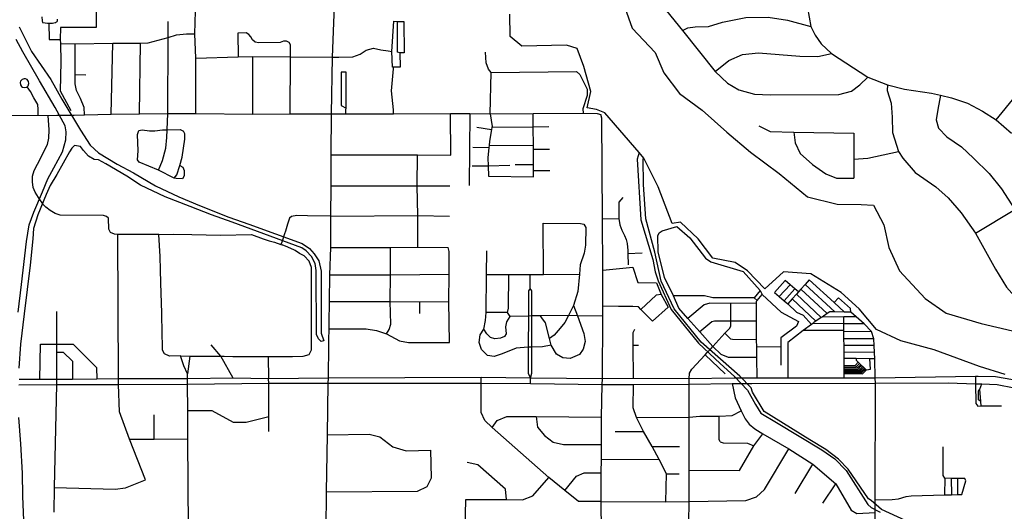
# Model space of a CAD drawing. Header units: millimetres. Extents: x 35 to 72953, y -43 to 70184.
# Tile 89 of 204: x 41813 to 44770, y 33562 to 35038. Entities that reach past the tile are written whole.
import ezdxf

# ---------------------------------------------------------------- set-up
doc = ezdxf.new("R2010")
doc.units = ezdxf.units.MM
for name, color, linetype in [('roads_2', 2, 'Continuous'), ('roads_3', 3, 'Continuous'), ('water', 7, 'Continuous')]:
    doc.layers.add(name, color=color, linetype=linetype)

msp = doc.modelspace()

# ---------------------------------------------------------------- linework, layer by layer
at = {"layer": 'roads_2'}
for points in [[(41122.37, 34749.43), (41298.46, 34746.62), (41318.22, 34746.76), (41353.32, 34747.02), (41437.61, 34747.65), (41519.65, 34748.27), (41602.18, 34748.88), (41683.98, 34749.48), (41868.81, 34751.74), (41898.26, 34751.09), (41924.07, 34751.28)], [(41924.07, 34751.28), (41976.28, 34752.08)], [(41976.28, 34752.08), (42007.39, 34752.51), (42088.08, 34754.59), (42172.74, 34755.31), (42257.76, 34757.01), (42341.65, 34756.93), (42512.95, 34755.04), (42625.37, 34755.44), (42749.47, 34755.55)], [(42749.47, 34755.55), (42792.64, 34755.68), (42935.63, 34756.09), (43106.29, 34756.58), (43164.71, 34756.32), (43225.76, 34756.04), (43355.02, 34756.85), (43505.23, 34757.79), (43547.16, 34757.12), (43557.96, 34753.77)], [(41916.76, 33560.2), (41917.09, 33634.24), (41924.87, 33943.22), (41924.82, 33958.03), (41924.52, 34040.55), (41924.44, 34063.94), (41924.09, 34162.41)], [(44382.14, 33593.58), (44382.14, 33596.92), (44382.42, 33946.69), (44382.06, 33962.44)], [(44382.16, 33564.27), (44382.14, 33593.58)], [(44371.53, 33143.92), (44372.15, 33204.6), (44381.8, 33330.01), (44381.81, 33377.29), (44382.11, 33558.42), (44382.16, 33564.27)]]:
    msp.add_lwpolyline(points, dxfattribs=at)
at = {"layer": 'roads_3'}
for points in [[(43644.93, 35516.66), (43626.83, 35475.48), (43623.17, 35447.56), (43624.87, 35357.81), (43625.67, 35249.28), (43637.35, 35213.97), (43656.26, 35185.68), (43729.26, 35097.94), (43802.77, 35006.02), (43901.5, 34882.64), (43937.84, 34847.33), (43972.05, 34827.71), (44019.87, 34814.67), (44067.3, 34812.43), (44272.58, 34813.39), (44310.29, 34823.71), (44335.57, 34842.72), (44359.65, 34866.24)], [(42341.65, 34756.93), (42342.23, 34923.07), (42338.68, 34995.8), (42342.42, 35133.2)], [(42732.82, 33506.86), (42734.57, 33621.13), (42737.21, 33792.5), (42739.58, 33946.78), (42739.83, 33962.22), (42741.4, 34061.95), (42741.63, 34076.54), (42742.16, 34110.56), (42742.42, 34128.46), (42743.32, 34192.15), (42744.74, 34272.58), (42747.23, 34354.83), (42747.51, 34448.18), (42747.89, 34539.58), (42748.25, 34632.18), (42749.47, 34755.55), (42752.17, 34925.87), (42760.52, 35133.06)], [(42042.13, 35099.8), (42042.6, 35014.56)], [(44178.36, 35074.37), (44188.59, 35017.94), (44202.06, 34991.36), (44219.33, 34965.44), (44250.87, 34937.02), (44359.65, 34866.24), (44419.07, 34842.93), (44470.2, 34829.24), (44551.06, 34817.59), (44577.9, 34811.44), (44610.55, 34803.91), (44659.41, 34787.56), (44703.83, 34764.09), (44745.32, 34737.87), (44790.82, 34697.75)], [(41879.33, 35047.21), (41880.36, 35034.65), (41881.62, 35030.13), (41889.2, 35028.49), (41896.02, 35027.75), (41900.34, 35027.62), (41903.85, 35027.51), (41911.16, 35028.27), (41915.71, 35028.78), (41919.5, 35029.66), (41921.14, 35030.04), (41923.91, 35031.42), (41925.55, 35032.44), (41926.3, 35034.94), (41926.3, 35039.84)], [(43802.77, 35006.02), (43819.66, 35013.98), (43841.37, 35017.08), (43881.67, 35017.4), (43923.21, 35031.16), (43993.4, 35044.79), (44060.55, 35046.01), (44118.89, 35037.08), (44188.59, 35017.94)], [(41900.34, 35027.62), (41901.65, 34978.44), (41934.72, 34979.23)], [(42042.6, 35014.56), (41935.18, 35015.2), (41934.72, 34979.23), (41935.1, 34966.84), (41936.17, 34911.3), (41934.62, 34824.74), (41966.25, 34765.59)], [(42229.88, 34586.52), (42241.36, 34615.18), (42251.4, 34652.72), (42254.85, 34684.14), (42256.08, 34707.94), (42257.76, 34757.01), (42259.17, 34984.69), (42258.79, 35032.65)], [(42919.27, 34944.34), (42930.23, 34942.6), (42936.06, 35033.37), (42947.18, 35033), (42966.38, 35032.39), (42967, 34939.12), (42954.87, 34939.1), (42955.17, 34895.35), (42935.47, 34895.76), (42932.18, 34895.83), (42930.23, 34942.6)], [(42954.87, 34939.1), (42947.79, 34940.86), (42947.18, 35033)], [(41935.1, 34966.84), (41979.29, 34966.08), (42092.73, 34968.07), (42175.97, 34968.16), (42198.35, 34969.17), (42259.17, 34984.69), (42283.74, 34993.18), (42313.72, 34995.57), (42338.68, 34995.8)], [(42626.49, 34926.36), (42625.88, 34962.42), (42621.79, 34969.44), (42613.72, 34974.08), (42604.93, 34973.52), (42594.69, 34970.22), (42530.85, 34968.89), (42520.01, 34970.46), (42511.97, 34977.37), (42506.66, 34986.57), (42501.21, 34993.73), (42492.53, 34998.39), (42467.99, 34997.51), (42469.37, 34926.95)], [(42007.39, 34752.51), (42006.51, 34774.91), (41995.52, 34801.8), (41983.75, 34826.18), (41979.27, 34845.31), (41979.8, 34873.64), (41979.29, 34966.08)], [(42088.08, 34754.59), (42092.73, 34968.07)], [(42172.74, 34755.31), (42175.97, 34968.16)], [(42752.17, 34925.87), (42771.76, 34925.81), (42813.67, 34927.12), (42835.12, 34934.94), (42853.31, 34947.03), (42875.02, 34952.59), (42897.76, 34947.84), (42919.27, 34944.34)], [(42342.23, 34923.07), (42469.37, 34926.95), (42513.02, 34927.55), (42626.49, 34926.36), (42752.17, 34925.87)], [(42512.95, 34755.04), (42513.02, 34927.55)], [(42625.37, 34755.44), (42626.49, 34926.36)], [(43229.08, 34879.4), (43220.7, 34889.45), (43213.95, 34908.62), (43211.46, 34940.52)], [(43901.5, 34882.64), (43942.23, 34915.6), (43983.01, 34934.01), (44031.21, 34938.71), (44155.18, 34928.94), (44209.2, 34928.14), (44250.87, 34937.02)], [(42935.63, 34756.09), (42935.11, 34767.29), (42929.74, 34824.42), (42935.26, 34890.48)], [(42935.26, 34890.48), (42935.47, 34895.76)], [(41835.63, 34836.98), (41838.36, 34839.82), (41840.78, 34846.87), (41839.67, 34852.8), (41835.14, 34858.29), (41830.62, 34860.32), (41826.17, 34860.61), (41820.28, 34858.56), (41818.03, 34856.73), (41815.72, 34853.58), (41814.42, 34849.75), (41815.23, 34842.41), (41818.12, 34838.09), (41821.66, 34835.58), (41827.45, 34834.23), (41832.98, 34835.4), (41835.63, 34836.98)], [(41979.8, 34873.64), (42011.92, 34873)], [(42792.64, 34755.68), (42792.38, 34767.44), (42792.88, 34772.93), (42793.62, 34780.99), (42793, 34880.33), (42778.34, 34880.31), (42778.71, 34780.97), (42792.88, 34772.93)], [(43225.76, 34756.04), (43229.08, 34879.4)], [(43229.08, 34879.4), (43485.14, 34882.68), (43494.93, 34874.09), (43517.26, 34829.84), (43516.96, 34810.86), (43504.43, 34770.59), (43505.23, 34757.79)], [(41868.81, 34751.74), (41868.63, 34768.47), (41867.65, 34783.85), (41855.51, 34804.19), (41845.39, 34822.28), (41835.63, 34836.98)], [(44419.07, 34842.93), (44417.71, 34825.63), (44430.03, 34787.71), (44432.42, 34745.57), (44433.44, 34699.49), (44451.37, 34642.76), (44464.69, 34622.51), (44502.22, 34579.57), (44563.99, 34536.12), (44601.43, 34503.55), (44639.89, 34458.16), (44682.61, 34397.2), (44743.05, 34289.49), (44776.4, 34235.78), (44816.3, 34190.6), (44861.03, 34160.23), (44897.78, 34140.67), (44942.21, 34127.43), (44990.11, 34122.54), (45031.28, 34123.43)], [(44577.9, 34811.44), (44569.52, 34769.04), (44564.89, 34737.93), (44572.3, 34712.39), (44596.69, 34686.58), (44641.07, 34656.14), (44677.31, 34623.02), (44723.94, 34576.59), (44760.59, 34530.31), (44800.68, 34468.61), (44855.57, 34373.47), (44878.44, 34341.72), (44899.77, 34317.88), (44930.34, 34301.59), (44987.72, 34283.79)], [(44745.32, 34737.87), (44803.55, 34808.81)], [(41869.07, 34504.18), (41859.11, 34520.72), (41852.99, 34534.51), (41851.15, 34551.58), (41851.33, 34568.18), (41856.58, 34585.67), (41866.1, 34604.8), (41896.36, 34663.28), (41900.69, 34683.02), (41901.05, 34707.84), (41898.26, 34751.09)], [(43107.22, 34631.95), (43106.29, 34756.58)], [(43164.71, 34756.32), (43162.47, 34540.26)], [(43225.76, 34756.04), (43231.58, 34717.23), (43231.06, 34714.38), (43230.01, 34708.7), (43223.55, 34673.72), (43222.29, 34660.39), (43221.7, 34654.18), (43218.81, 34623.68), (43219.61, 34599.65), (43220.65, 34568.37)], [(43356.26, 34566.47), (43356.13, 34585.77), (43356.02, 34602.29), (43355.72, 34649.2), (43355.65, 34659.68), (43355.28, 34715.83), (43355.02, 34756.85)], [(43559.69, 33502.96), (43559.06, 33592), (43558.65, 33677.72), (43560.01, 33719.43), (43560.01, 33763.08), (43560.39, 33845.52), (43562.31, 33943.61), (43562.88, 33960.6), (43563.79, 34148.29), (43564.04, 34178.3), (43564.4, 34286.19), (43563.41, 34440.33), (43561.46, 34742.83), (43557.96, 34753.77)], [(43185.42, 34715.8), (43230.01, 34708.7)], [(43402.26, 34716.42), (43355.28, 34715.83), (43231.06, 34714.38)], [(44032.65, 34719.15), (44066.67, 34702.58), (44137.22, 34700.91), (44318.1, 34697.7), (44317.81, 34619.86), (44317.56, 34563.03)], [(42166.71, 34617.14), (42168.7, 34645), (42166.71, 34693.78), (42170.91, 34705.16)], [(42170.91, 34705.16), (42180.93, 34707.68), (42203.17, 34704.63), (42218.49, 34704.2), (42241.64, 34707.26), (42256.08, 34707.94), (42294.36, 34708.47), (42304.42, 34703.21)], [(42277.03, 34562.97), (42284.37, 34572.38), (42294.22, 34600.72), (42301.2, 34625.83), (42309.06, 34679.84), (42308.74, 34695.5), (42304.42, 34703.21)], [(44137.22, 34700.91), (44141.66, 34669.05), (44156.37, 34636.7), (44193.86, 34603.76), (44233.44, 34575.46), (44265.58, 34562.96), (44317.56, 34563.03)], [(43173.71, 34655.37), (43221.7, 34654.18)], [(43355.65, 34659.68), (43222.29, 34660.39)], [(42748.25, 34632.18), (43007.83, 34632.48), (43107.22, 34631.95)], [(43008.35, 34355.07), (43008, 34450.5), (43006.2, 34539.68), (43007.83, 34632.48)], [(43355.72, 34649.2), (43403.78, 34649.26)], [(44317.81, 34619.86), (44360.12, 34622.67), (44451.37, 34642.76)], [(42277.03, 34562.97), (42229.88, 34586.52), (42171.34, 34610.97), (42166.71, 34617.14)], [(42294.22, 34600.72), (42302.54, 34595.14), (42306.4, 34586.02), (42306.87, 34569.56), (42301.9, 34560.16), (42283.09, 34561.64), (42277.03, 34562.97)], [(43171.28, 34599.23), (43219.61, 34599.65)], [(43219.61, 34599.65), (43284.82, 34602.02)], [(43356.02, 34602.29), (43300.54, 34602.75)], [(43220.65, 34568.37), (43356.26, 34566.47)], [(43356.13, 34585.77), (43404.82, 34585.11)], [(42747.89, 34539.58), (43006.2, 34539.68), (43104.22, 34539.19)], [(41884.18, 34482.82), (41869.07, 34504.18)], [(43623.66, 34504.98), (43611.81, 34490.65), (43612.38, 34441.9), (43615.43, 34422.81), (43621.51, 34406.48), (43629.11, 34390.66), (43634.42, 34378.61), (43637.22, 34366.3), (43639.26, 34345.69), (43639.45, 34335.65), (43640.08, 34302.73)], [(44682.61, 34397.2), (44800.68, 34468.61), (44883.5, 34510.44)], [(42231, 34393.91), (42108.12, 34393.29), (42097.28, 34394.09), (42085.47, 34399.68), (42080.25, 34409.74), (42079.26, 34442.62), (42073.51, 34447.89), (42064.39, 34450.59), (41934.94, 34451.05), (41919.7, 34456.63), (41904.74, 34465.01), (41891.98, 34475.34), (41884.18, 34482.82)], [(42747.51, 34448.18), (42677.57, 34449.64), (42645, 34450.1), (42628.84, 34447.33), (42623.04, 34442.54), (42616.99, 34424.94), (42611.39, 34403.11), (42608.54, 34395.46)], [(42747.51, 34448.18), (43008, 34450.5), (43103.28, 34448.21)], [(43385.89, 34273.8), (43384.68, 34427.17), (43496.84, 34426.69), (43507.22, 34424.05), (43512.79, 34414), (43512.11, 34361.45), (43507.59, 34337.82), (43496.26, 34302.6), (43494.19, 34274.18), (43488.52, 34221.88), (43476.07, 34180), (43461.29, 34150.07), (43449.86, 34129.55), (43436.24, 34112.43), (43417.44, 34091.04), (43404.29, 34081.61)], [(43563.41, 34440.33), (43612.38, 34441.9)], [(44026.26, 34024.64), (43940.99, 34024.31), (43919.12, 34033.17), (43894.39, 34057.08), (43854.86, 34101.36), (43819.44, 34141.54), (43792.62, 34172.19), (43776.53, 34209.5), (43749.05, 34264.79), (43730.26, 34341.57), (43728.93, 34389.48), (43733.46, 34398.28), (43741.79, 34404.57), (43785.74, 34416.95)], [(43785.74, 34416.95), (43824.82, 34382.93), (43871.88, 34322.27), (43888.7, 34311.86), (43985.5, 34282.31), (44035.98, 34225.67), (44042.82, 34213.37), (44099.23, 34160.51), (44151.57, 34132.54), (44145.9, 34117.95), (44098.45, 34082.94), (44098.48, 34056.04), (44098.55, 34001.6)], [(42190.68, 33657.41), (42143.04, 33779.37), (42112.39, 33861.01), (42109.81, 33943.6), (42109.53, 33960.43), (42108.12, 34393.29)], [(42317.16, 33960.2), (42316.8, 33975.08), (42305.51, 33998.98), (42295.96, 34028.79), (42263.05, 34028.57), (42248.24, 34035.01), (42242.08, 34046.16), (42241.91, 34052.95), (42240.73, 34100.95), (42239.49, 34150.97), (42239.34, 34157.04), (42237.07, 34248.83), (42236.13, 34287.06), (42235.15, 34326.93), (42231, 34393.91), (42274.8, 34394.69), (42329.41, 34393.57), (42415.72, 34391.59), (42509.19, 34393.15), (42544.43, 34380.65), (42561.96, 34374.41), (42578.33, 34370.27), (42597.57, 34363.35), (42600.72, 34362.22)], [(42608.54, 34395.46), (42599.81, 34370.41)], [(42295.96, 34028.79), (42323.7, 34028.45), (42353.81, 34028.33), (42416.54, 34028.09), (42426.78, 34027.95), (42452.61, 34027.59), (42551.28, 34026.84), (42558.78, 34026.78), (42573.32, 34026.93), (42631.68, 34027.54), (42664.57, 34027.89), (42681.83, 34033.44), (42689.29, 34046.77), (42689.36, 34293.98), (42682.35, 34313.57), (42667.36, 34328.96), (42653.51, 34336.79), (42640.24, 34345.31), (42637.79, 34346.89), (42618.18, 34355.28), (42600.72, 34362.22)], [(42599.81, 34370.41), (42597.57, 34363.35)], [(42747.23, 34354.83), (42926.41, 34354.05), (43008.35, 34355.07), (43100, 34354.23)], [(42914.32, 34094.92), (42921.98, 34108.13), (42926.94, 34124.19), (42925.74, 34191.82), (42926.22, 34272.26), (42926.41, 34354.05)], [(43103.78, 34068.84), (43102.01, 34192.69), (43102.81, 34274.24), (43102.27, 34341.93), (43100, 34354.23)], [(43408.41, 34061.33), (43382.68, 34056.43), (43350.44, 34054.75), (43340.01, 34054.74), (43303.54, 34051.92), (43262.12, 34034.78), (43238.13, 34027.2), (43217.41, 34030.45), (43199.96, 34047.77), (43192.86, 34068.89), (43196.11, 34092.53), (43206.7, 34109.14), (43211.98, 34135.55), (43213.76, 34159.34), (43214.89, 34273.09), (43215.61, 34344.09)], [(43682.45, 34337.2), (43639.45, 34335.65)], [(42744.74, 34272.58), (42926.22, 34272.26), (43102.81, 34274.24)], [(43280.79, 34273.15), (43279.89, 34172.34), (43277.13, 34159.76), (43213.76, 34159.34)], [(43214.89, 34273.09), (43280.79, 34273.15), (43345.65, 34273.2), (43385.89, 34273.8), (43494.19, 34274.18)], [(43345.51, 34231), (43345.65, 34273.2)], [(43564.4, 34286.19), (43654.01, 34294.97), (43669.11, 34248.85), (43724.81, 34248.79)], [(43724.81, 34248.79), (43739.06, 34213.48)], [(44151.71, 34221.21), (44140.76, 34230.44), (44126.39, 34242.55), (44111.35, 34255.21), (44079.05, 34219.47), (44093.29, 34207.29), (44107.99, 34194.73), (44119.27, 34185.08)], [(44093.29, 34207.29), (44126.39, 34242.55)], [(44171.24, 34242.97), (44158.61, 34228.89), (44151.71, 34221.21), (44145.5, 34214.29), (44132.61, 34199.93), (44119.27, 34185.08), (44145.83, 34160.47), (44165.8, 34150.94), (44190.36, 34123.56)], [(44308.29, 34160.68), (44308.02, 34170.99), (44271.35, 34202.87), (44258.99, 34189.03), (44183.61, 34257.07), (44171.24, 34242.97), (44260.29, 34160.81)], [(43345.51, 34231), (43340.53, 34224.75), (43340.3, 34148.53), (43340.01, 34054.74), (43339.78, 33976.65), (43346.34, 33962.52)], [(43346.34, 33962.52), (43350.37, 33976.8), (43350.44, 34054.75), (43350.51, 34148.78), (43350.57, 34224.72), (43345.51, 34231)], [(43739.06, 34213.48), (43724.61, 34211.08), (43677.9, 34168.5), (43670.96, 34176.21), (43654.45, 34177.01), (43610.83, 34177.65), (43564.04, 34178.3)], [(43739.06, 34213.48), (43759.77, 34175.66), (43713.47, 34133.37), (43677.9, 34168.5)], [(44035.98, 34225.67), (44018.45, 34202.9), (43894.27, 34203.37), (43869.12, 34209), (43776.53, 34209.5)], [(44027.85, 33962.16), (44026.26, 34024.64), (44025.92, 34055.31), (44025.69, 34077.44), (44025.48, 34133.39), (44025.55, 34187.57), (44025.54, 34192.98), (44027.11, 34194.84), (44042.82, 34213.37)], [(44107.99, 34194.73), (44140.76, 34230.44)], [(44145.5, 34214.29), (44219.98, 34144.07)], [(44158.61, 34228.89), (44238.08, 34156.15)], [(42743.32, 34192.15), (42925.74, 34191.82), (43014.37, 34191.38), (43102.01, 34192.69)], [(43014.76, 34155.97), (43014.37, 34191.38)], [(43476.07, 34180), (43488.37, 34149.21), (43506.88, 34095.92), (43511.2, 34071.79), (43505.42, 34049.16), (43493.81, 34033.3), (43466.03, 34021.2), (43444.31, 34023.43), (43425.09, 34034.47), (43408.41, 34061.33), (43404.29, 34081.61), (43391.37, 34128.22), (43380.74, 34143.67), (43376.82, 34149.09)], [(44025.55, 34187.57), (43947.85, 34186.09), (43884.82, 34187.39), (43868.02, 34182.08), (43819.44, 34141.54)], [(43889.24, 34051.55), (43894.39, 34057.08), (43930.66, 34096.8), (43945.17, 34112.54), (43948.06, 34119.34), (43947.92, 34133.04), (43947.85, 34186.09)], [(44018.45, 34202.9), (44027.11, 34194.84)], [(44132.61, 34199.93), (44203.57, 34133.12)], [(44258.99, 34189.03), (44289.34, 34160.73)], [(43277.13, 34159.76), (43284.39, 34147.75), (43275.15, 34131.72), (43271.76, 34116.51), (43273.42, 34094.76), (43268.25, 34087.58), (43256.89, 34081.92), (43239.96, 34080.13), (43226.82, 34084.64), (43216.07, 34095.07), (43206.7, 34109.14)], [(43563.79, 34148.29), (43488.37, 34149.21), (43461.29, 34150.07), (43376.82, 34149.09), (43350.51, 34148.78), (43340.3, 34148.53), (43284.39, 34147.75)], [(44382.06, 33962.44), (44381, 34020.46), (44379.99, 34039.59), (44378.92, 34060.21), (44377.88, 34080.06), (44370.54, 34101.91), (44348.89, 34125.09), (44325.12, 34145.94), (44308.29, 34160.68), (44289.34, 34160.73), (44260.29, 34160.81), (44245.12, 34160.84), (44238.08, 34156.15), (44222.37, 34145.66), (44219.98, 34144.07), (44203.57, 34133.12), (44197.92, 34129.36), (44194.07, 34126.4), (44190.36, 34123.56), (44165.93, 34104.84), (44119.69, 34069.4), (44119.56, 33962.23)], [(44025.48, 34133.39), (43947.92, 34133.04), (43898.91, 34133.61), (43891.21, 34131.7), (43854.86, 34101.36)], [(44348.89, 34125.09), (44288.12, 34125.61), (44194.07, 34126.4)], [(44325.12, 34145.94), (44288.09, 34145.84), (44222.37, 34145.66)], [(44287.91, 34105.07), (44288.12, 34125.61), (44288.09, 34145.84)], [(42742.16, 34110.56), (42853.18, 34110.05), (42884.79, 34105.59), (42914.32, 34094.92), (42953.93, 34074.4), (42980.96, 34069.59), (43103.78, 34068.84)], [(43655.67, 33960.86), (43654.67, 34061.04), (43654.89, 34099.47), (43660.54, 34109.56)], [(44025.69, 34077.44), (43953.43, 34078.18), (43948.25, 34079.61), (43930.66, 34096.8)], [(44289.1, 33962.36), (44288.69, 33975.73), (44288.59, 33978.89), (44288.59, 33982.26), (44288.59, 33985.28), (44288.59, 33988.42), (44288.6, 33992.44), (44288.59, 33996.46), (44288.6, 34000.86), (44288.61, 34020.85), (44288.45, 34040.21), (44288.28, 34060.07), (44288.11, 34080.69), (44287.94, 34101.56), (44287.91, 34105.07), (44165.93, 34104.84)], [(44370.54, 34101.91), (44287.94, 34101.56)], [(41873.39, 33958.07), (41875.36, 34064.1), (41924.44, 34063.94), (41973.39, 34063.94), (42043.7, 33994.37), (42045, 33959.59)], [(42453.57, 33961.65), (42416.54, 34028.09), (42388.39, 34062.51)], [(43654.67, 34061.04), (43670.95, 34061.31)], [(44377.88, 34080.06), (44288.11, 34080.69)], [(44378.92, 34060.21), (44288.28, 34060.07)], [(41924.52, 34040.55), (41943.98, 34040.66), (41971.18, 34013.41), (41971.42, 33958.63)], [(43823.52, 33960.41), (43824.03, 33977.63), (43831.37, 33989.45), (43870.91, 34031.88), (43877.34, 34038.77)], [(43870.91, 34031.88), (43931.07, 33975.23)], [(43877.34, 34038.77), (43889.24, 34051.55)], [(44098.48, 34056.04), (44025.92, 34055.31)], [(44379.99, 34039.59), (44288.45, 34040.21)], [(42323.7, 34028.45), (42316.8, 33975.08)], [(42558.78, 34026.78), (42559.69, 33960.36)], [(44288.59, 33996.46), (44324.44, 33996.3), (44334.52, 34006.52)], [(44288.59, 33988.42), (44329.3, 33988.48), (44341.1, 34000.25)], [(44288.6, 34000.86), (44321.83, 34000.53), (44331.16, 34009.72)], [(44288.6, 33992.44), (44327.52, 33992.88), (44338.71, 34002.52)], [(44381, 34020.46), (44366.14, 34020.52), (44324.45, 34020.69), (44288.61, 34020.85)], [(44324.45, 34020.69), (44324.44, 34016.13), (44331.16, 34009.72), (44334.52, 34006.52), (44338.71, 34002.52), (44341.1, 34000.25), (44344.39, 33997.12), (44347.69, 33993.98), (44350.34, 33991.46), (44352.72, 33989.18), (44355.34, 33986.68), (44367.58, 33989.52), (44366.14, 34020.52), (44324.45, 34020.69)], [(44288.59, 33985.28), (44332.71, 33985.21), (44338.15, 33985.34), (44347.69, 33993.98)], [(44288.59, 33982.26), (44339.67, 33982.19), (44350.34, 33991.46)], [(44288.59, 33978.89), (44341.82, 33978.81), (44352.72, 33989.18)], [(44288.69, 33975.73), (44344.16, 33975.34), (44355.34, 33986.68)], [(44332.71, 33985.21), (44344.39, 33997.12)], [(41810.23, 33942.12), (41924.87, 33943.22), (42109.81, 33943.6), (42317.25, 33944.16), (42561.1, 33946.73), (42739.58, 33946.78), (43198.49, 33947.49), (43346.53, 33945.72), (43562.31, 33943.61), (43655.79, 33943.28), (43823.48, 33944.29), (43952.5, 33946.08), (43980.28, 33946.11)], [(43957.93, 33962.08), (43823.52, 33960.41), (43655.67, 33960.86), (43562.88, 33960.6), (43346.34, 33962.52), (43198.48, 33963.83), (42739.83, 33962.22), (42559.69, 33960.36), (42453.57, 33961.65), (42317.16, 33960.2), (42109.53, 33960.43), (42045, 33959.59), (41971.42, 33958.63), (41924.82, 33958.03), (41873.39, 33958.07), (41811.56, 33958.13)], [(42319.67, 33509.82), (42318.16, 33779.56), (42317.69, 33865.44), (42317.25, 33944.16), (42317.16, 33960.2)], [(42560.7, 33802.42), (42560.65, 33846.67), (42561.1, 33946.73), (42559.69, 33960.36)], [(43559.06, 33592), (43491.17, 33591.47), (43449.69, 33624.61), (43402.13, 33664.28), (43231.72, 33814.48), (43209.87, 33834.57), (43198.52, 33858.7), (43198.49, 33947.49), (43198.48, 33963.83)], [(43346.53, 33945.72), (43346.34, 33962.52)], [(43753.21, 33590.85), (43755.5, 33675.26), (43733.07, 33718.14), (43711.89, 33757.21), (43686.09, 33802.31), (43664.89, 33844.28), (43655.04, 33873.29), (43655.79, 33943.28)], [(43821.8, 33146.77), (43822.01, 33244.93), (43822.34, 33400.12), (43822.53, 33488.8), (43822.61, 33527.37), (43822.74, 33592.06), (43822.94, 33685.46), (43823.25, 33844.63), (43823.48, 33944.29), (43823.52, 33960.41)], [(43952.5, 33946.08), (43961.21, 33903.22), (43979.54, 33863.7), (43991.4, 33840.34), (44002.94, 33824.5), (44019.97, 33810.34), (44044.24, 33794.84), (44122.12, 33749.67), (44194.95, 33704.01), (44263.75, 33644.75), (44309.59, 33565.54), (44326.89, 33555.98), (44382.11, 33558.42)], [(43990.12, 33962.12), (43957.93, 33962.08)], [(43980.28, 33946.11), (44011.1, 33946.16)], [(45160.28, 33673.31), (45146.09, 33691.32), (45065.66, 33793.41), (44992.24, 33861.64), (44958.51, 33887.26), (44947.9, 33893.53), (44925.31, 33906.89), (44863.31, 33937.04), (44795.35, 33957.41), (44742.76, 33965.8), (44691.27, 33966.88), (44683.43, 33966.77), (44382.06, 33962.44), (44289.1, 33962.36), (44119.56, 33962.23), (44027.85, 33962.16), (43990.12, 33962.12)], [(44011.1, 33946.16), (44382.42, 33946.69), (44600.47, 33947.88), (44683.46, 33945.51), (44701.91, 33944.98), (44748.38, 33943.41), (44798.81, 33933.46), (44860.57, 33916.04), (44920.85, 33888.6), (44938.44, 33878.42), (44952.99, 33869.99), (44986.32, 33847.65), (45054.2, 33779.64), (45127.96, 33679.78), (45141.97, 33660.8)], [(44683.43, 33966.77), (44683.46, 33945.51)], [(44683.46, 33945.51), (44683.7, 33885.6), (44689.97, 33878.55), (44700.51, 33878.65), (44699.29, 33891.77), (44695.82, 33929.53), (44701.91, 33944.98)], [(44699.29, 33891.77), (44692.3, 33897.56), (44692.18, 33923.21), (44695.82, 33929.53)], [(42216.96, 33779.45), (42216.58, 33852.52)], [(42317.69, 33865.44), (42389.83, 33865.08), (42454.04, 33830.46), (42492.95, 33830), (42560.65, 33846.67)], [(43664.89, 33844.28), (43823.25, 33844.63), (43855.44, 33848.36), (43913.02, 33848.49), (43951.99, 33849.62), (43979.54, 33863.7)], [(44700.51, 33878.65), (44760.6, 33879.15)], [(43231.72, 33814.48), (43247.06, 33834.62), (43276.15, 33846.72), (43363.47, 33846.83), (43560.39, 33845.52)], [(43363.47, 33846.83), (43367.55, 33815.45), (43388.61, 33789.73), (43415.31, 33770.45), (43446.05, 33763.25), (43560.01, 33763.08)], [(43916.49, 33771.41), (43913.32, 33778.49), (43913.02, 33848.49)], [(42737.21, 33792.5), (42862.6, 33794.33), (42894.31, 33785.61), (42933.55, 33756.3), (42973.56, 33743.65), (43048, 33745.68)], [(43600.84, 33801.55), (43686.09, 33802.31)], [(43822.94, 33685.46), (43974.15, 33684.62), (44017, 33759.09), (44044.24, 33794.84)], [(42143.04, 33779.37), (42216.96, 33779.45), (42318.16, 33779.56)], [(43916.49, 33771.41), (43925.5, 33768.32), (43998.29, 33767.12), (44017, 33759.09)], [(43036.82, 33636.96), (43049.18, 33662.99), (43048, 33745.68)], [(43559.06, 33592), (43753.21, 33590.85), (43822.74, 33592.06), (43993.54, 33594.92), (44025.84, 33606.24), (44048.94, 33628.4), (44122.12, 33749.67)], [(43711.89, 33757.21), (43794.58, 33757.47)], [(44382.14, 33596.92), (44432.89, 33597.45), (44452.21, 33600.02), (44475.26, 33606.55), (44489.46, 33609.35), (44590.27, 33611.78), (44610.53, 33612.26), (44629.39, 33612.69), (44642.2, 33613.02), (44653.79, 33654.28), (44650.75, 33661.01), (44628.64, 33661.23), (44610.24, 33661.42), (44590.45, 33661.61), (44585.78, 33669.96), (44586.36, 33756.39)], [(43274.36, 33598.25), (43271.29, 33628.91), (43188.34, 33702.24), (43157, 33709.25)], [(43560.01, 33719.43), (43733.07, 33718.14)], [(43449.69, 33624.61), (43484.5, 33667.9), (43507.73, 33677.99), (43558.65, 33677.72)], [(43755.5, 33675.26), (43793.47, 33675.14)], [(44142, 33615.93), (44194.95, 33704.01)], [(41917.09, 33634.24), (42099.89, 33629.03), (42131.11, 33632.77), (42190.68, 33657.41)], [(43152.58, 33598.1), (43274.36, 33598.25), (43322.77, 33596.75), (43353.43, 33609.08), (43402.13, 33664.28)], [(44590.45, 33661.61), (44590.27, 33611.78)], [(44610.24, 33661.42), (44610.53, 33612.26)], [(44628.64, 33661.23), (44629.39, 33612.69)], [(42734.57, 33621.13), (43007.14, 33622.72), (43036.82, 33636.96)], [(44224.91, 33587.37), (44263.75, 33644.75)], [(43146, 33145.48), (43148.85, 33342.81), (43150.67, 33507.39), (43152.58, 33598.1)]]:
    msp.add_lwpolyline(points, dxfattribs=at)
at = {"layer": 'water'}
for points in [[(43630.11, 35074.79), (43651.63, 35012.47), (43721.1, 34939.82), (43747.66, 34878.98), (43794.42, 34816.69), (43862.6, 34766.31), (43935.85, 34701.08), (44007.84, 34640.31), (44093.7, 34576.58), (44178.31, 34506.91), (44267.91, 34484.76), (44339.81, 34483.37), (44376.39, 34481.93), (44408.02, 34422.59), (44423.24, 34354.33), (44454.87, 34284.59), (44531.93, 34201.56), (44595.07, 34157.11), (44699.82, 34126.08), (44794.46, 34103.94)], [(44771.94, 33973.26), (44694.95, 33996.91), (44558.64, 34047.21), (44458.94, 34073.79), (44385.72, 34107.85), (44333.92, 34170.13), (44279.61, 34219.04), (44188.7, 34275.34), (44106.68, 34281.12), (44049.99, 34230.62), (43998.2, 34284), (43961.58, 34309.19), (43894.71, 34322.46), (43850.48, 34380.3), (43797.43, 34430.71), (43772.21, 34426.23), (43730.44, 34536.03), (43687.51, 34622.36), (43672.84, 34639.31), (43569.64, 34758.56), (43544.71, 34768.87), (43516.96, 34773.29), (43528.01, 34822.44), (43506.7, 34897.98), (43486.46, 34951.4), (43454.91, 34961.75), (43321.2, 34958.62), (43285.84, 34988.27), (43284.5, 35055.07)], [(41810.96, 35016.42), (41848.88, 34942.82), (41906.14, 34858.35), (41939.41, 34800.2), (41995.13, 34706.63), (42024.53, 34661.22), (42049.27, 34638.52), (42105.7, 34604.94), (42155.16, 34578.63), (42220.87, 34539.62), (42291.2, 34506.06), (42353.02, 34480.68), (42440.82, 34445.91), (42500.69, 34424.18), (42661.22, 34366.06), (42682.82, 34351.82), (42697.38, 34335.57), (42711.32, 34313.89), (42718.42, 34283.38), (42717.83, 34096.81), (42726.05, 34073.83), (42717.85, 34072.02), (42709.92, 34079.82), (42704.6, 34093.23), (42703.38, 34284.94), (42700.02, 34306.63), (42689.5, 34327.1), (42672.94, 34344.55), (42660.41, 34352.98), (42451.42, 34430.39), (42451.42, 34430.39), (42388.86, 34452.53), (42325.09, 34477.49), (42249.48, 34506.01), (42176.06, 34541.39), (42135.09, 34568.61), (42071.71, 34605.81), (42050.07, 34617.6), (42036.16, 34618.5), (42019.93, 34628.49), (42004.47, 34645.74), (41995.19, 34657.55), (41977.41, 34660.26), (41969.69, 34652.98), (41962.75, 34642.06), (41924.98, 34573.84), (41904.94, 34540.18), (41892.61, 34513.81), (41867.18, 34452.87), (41854.86, 34411.05), (41852.58, 34380.13), (41844.17, 34301.04), (41826.56, 34155.57), (41815.07, 34064.66), (41810.51, 33991.93)], [(41808.79, 34160.1), (41817.97, 34242.83), (41833.28, 34372.84), (41840.95, 34422.85), (41855.58, 34460.13), (41881, 34521.98), (41897.96, 34560.17), (41915.69, 34593.82), (41941.9, 34642.04), (41951.9, 34677.5), (41952.65, 34702.04), (41949.54, 34719.31), (41919.36, 34774.73), (41872.15, 34854.68), (41822.63, 34941.88), (41802.51, 34979.14)], [(44556.28, 33496.67), (44400.8, 33567.37), (44369.69, 33594.49), (44361.59, 33599.51), (44300.58, 33688.95), (44271.74, 33718.83), (44233.55, 33747.96), (44185.25, 33776.8), (44047.95, 33861.87), (44013, 33919.66), (44009.2, 33932.73), (43975.81, 33968.64), (43859.7, 34070.33), (43778.47, 34170.04), (43739.21, 34253.47), (43720.15, 34340.2), (43692.99, 34440.24), (43686.55, 34543.57), (43684.68, 34620), (43687.51, 34622.36), (43687.51, 34622.36), (43672.84, 34639.31), (43667.4, 34619.28), (43678.35, 34437.7), (43713.87, 34318.06), (43720.99, 34281.36), (43730.62, 34254.73), (43769.13, 34168.28), (43851.63, 34066.79), (43915.88, 34006.53), (43959.13, 33967.11), (43998.85, 33926.43), (44022.66, 33882.71), (44038.6, 33857.08), (44085.14, 33828.73), (44222.09, 33746.73), (44260.27, 33719.63), (44294.28, 33684.92), (44359.49, 33582.72), (44369.72, 33574.13), (44396.26, 33559.83)], [(41809.9, 33843.76), (41815.39, 33764.68), (41820.12, 33676.51), (41820.96, 33608.34), (41824.13, 33534.7), (41822.65, 33472.88), (41822.8, 33331.08), (41823.66, 33251.09), (41822.96, 33182.91), (41821.48, 33122), (41821.52, 33087.46), (41817.68, 33070.18), (41810.66, 33128.35)]]:
    msp.add_lwpolyline(points, dxfattribs=at)

doc.saveas('drawing.dxf')
